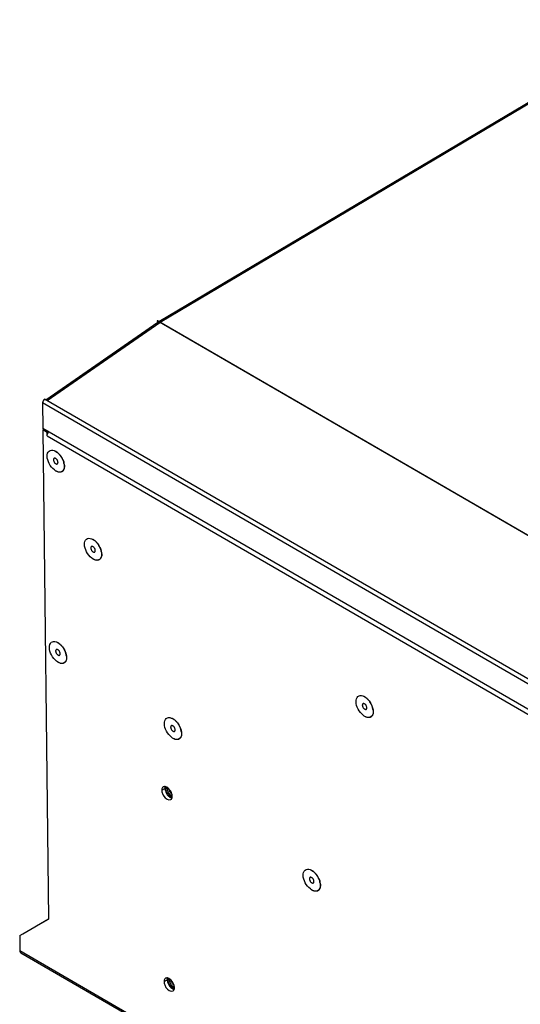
# Model space of a CAD drawing. Header units: millimetres. Extents: x 1117 to 38156, y -1945 to 7303.
# Tile 198 of 256: x 7628 to 7798, y 840 to 1174. Entities that reach past the tile are written whole.
import ezdxf

# ---------------------------------------------------------------- set-up
doc = ezdxf.new("R2010")
doc.units = ezdxf.units.MM

msp = doc.modelspace()

# ---------------------------------------------------------------- linework, layer by layer
at = {"linetype": 'Continuous'}
for p, q in [((7675.613, 1071.279), (7847.779, 1173.511)), ((7675.969, 1071.072), (7848.38, 1173.451)), ((7637.359, 1044.739), (7675.256, 1071.059)), ((7637.734, 1044.522), (7675.895, 1071.025)), ((7675.047, 1071.516), (7675.099, 1070.95)), ((8006.896, 879.198), (7675.047, 1071.516)), ((8006.97, 879.246), (7675.12, 1071.564)), ((7636.233, 1043.793), (7636.334, 1035.079)), ((7968.083, 851.475), (7636.233, 1043.793)), ((7968.735, 852.695), (7636.886, 1045.013)), ((7968.183, 842.761), (7636.334, 1035.079)), ((7636.34, 1034.593), (7636.751, 1034.838)), ((7636.34, 1034.593), (7638.251, 868.987)), ((7637.753, 1033.774), (7636.34, 1034.593)), ((7637.753, 1033.774), (7638.165, 1034.018)), ((7637.767, 1032.559), (7637.753, 1033.774)), ((7637.767, 1032.559), (7967.284, 841.593)), ((7676.573, 912.577), (7677.634, 913.207)), ((7680.039, 910.932), (7679.42, 910.564)), ((7628.486, 863.384), (7638.251, 868.987)), ((7629.547, 864.014), (7638.241, 869.003)), ((7628.486, 863.384), (7629.547, 864.014)), ((7628.486, 863.384), (7628.545, 858.283)), ((7628.545, 858.283), (7981.952, 653.471)), ((7628.895, 857.526), (7982.302, 652.714)), ((7677.321, 847.793), (7678.382, 848.423)), ((7680.787, 846.147), (7680.167, 845.779))]:
    msp.add_line(p, q, dxfattribs=at)
for centre, radius, start, end in [((7675.751, 1070.504), 1.233, 120.74426, 124.82174), ((7675.475, 1070.744), 0.384, 116.90485, 124.75397), ((7638.144, 1023.174), 4.871, 52.05316, 53.22242), ((7638.057, 1023.063), 5.012, 51.21758, 52.05412), ((7637.792, 1022.74), 5.43, 46.89221, 51.17345), ((7637.114, 1022.06), 6.418, 42.36571, 42.63622), ((7636.453, 1021.531), 7.266, 27.07466, 34.33331), ((7636.593, 1021.602), 7.109, 23.38641, 27.07588), ((7638.13, 1022.128), 5.454, 9.29701, 15.59373), ((7650.775, 993.331), 4.871, 52.05316, 53.22242), ((7650.688, 993.22), 5.012, 51.21758, 52.05412), ((7650.423, 992.897), 5.43, 46.89221, 51.17345), ((7650.445, 992.944), 5.409, 47.57368, 51.08245), ((7649.078, 991.684), 7.273, 28.2348, 34.1273), ((7649.188, 991.743), 7.148, 23.39643, 28.24231), ((7649.57, 991.91), 6.731, 18.70336, 23.38051), ((7650.151, 992.109), 6.117, 13.77868, 18.67519), ((7650.761, 992.285), 5.454, 9.29701, 15.59373), ((7650.606, 992.229), 5.647, 13.13526, 13.70616), ((7638.892, 958.39), 4.871, 52.05316, 53.22242), ((7638.805, 958.278), 5.012, 51.21758, 52.05412), ((7638.54, 957.955), 5.43, 46.89221, 51.17345), ((7637.862, 957.275), 6.418, 42.36571, 42.63622), ((7637.2, 956.746), 7.266, 27.07466, 34.33331), ((7637.34, 956.817), 7.109, 23.38641, 27.07588), ((7638.878, 957.344), 5.454, 9.29701, 15.59373), ((7742.661, 940.08), 4.871, 52.05316, 53.22242), ((7742.574, 939.969), 5.012, 51.21758, 52.05412), ((7742.309, 939.646), 5.43, 46.89221, 51.17345), ((7742.331, 939.693), 5.409, 47.57368, 51.08245), ((7740.964, 938.433), 7.273, 28.2348, 34.1273), ((7741.074, 938.492), 7.148, 23.39643, 28.24231), ((7741.456, 938.659), 6.731, 18.70336, 23.38051), ((7742.036, 938.858), 6.117, 13.77868, 18.67519), ((7742.647, 939.034), 5.454, 9.29701, 15.59373), ((7742.492, 938.977), 5.647, 13.13526, 13.70616), ((7677.804, 932.621), 4.871, 52.05316, 53.22242), ((7677.717, 932.51), 5.012, 51.21758, 52.05412), ((7677.452, 932.187), 5.43, 46.89221, 51.17345), ((7676.113, 930.978), 7.266, 27.07466, 34.33331), ((7676.253, 931.049), 7.109, 23.38641, 27.07588), ((7676.599, 931.2), 6.731, 18.70336, 23.38051), ((7677.79, 931.575), 5.454, 9.29701, 15.59373), ((7677.522, 912.687), 1.135, 83.91653, 90.65501), ((7677.508, 912.55), 1.273, 79.86783, 83.94699), ((7679.728, 913.237), 2.094, 176.03335, 178.6391), ((7679.855, 913.233), 2.221, 178.63329, 180.66953), ((7678.789, 910.354), 1.302, 339.01697, 341.29619), ((7724.769, 881.271), 4.871, 52.05316, 53.22242), ((7724.683, 881.16), 5.012, 51.21758, 52.05412), ((7724.418, 880.837), 5.43, 46.89221, 51.17345), ((7723.739, 880.156), 6.418, 42.36571, 42.63622), ((7723.078, 879.628), 7.266, 27.07466, 34.33331), ((7723.218, 879.699), 7.109, 23.38641, 27.07588), ((7724.756, 880.225), 5.454, 9.29701, 15.59373), ((7678.27, 847.902), 1.135, 83.91653, 90.65501), ((7680.602, 848.448), 2.221, 178.63329, 180.66953), ((7680.476, 848.452), 2.094, 176.03335, 178.6391), ((7678.256, 847.765), 1.273, 79.86783, 83.94699), ((7679.536, 845.57), 1.302, 339.01697, 341.29619)]:
    msp.add_arc(centre, radius, start, end, dxfattribs=at)
for points in [[(7675.301, 1071.086), (7675.323, 1071.097), (7675.346, 1071.106), (7675.369, 1071.113)], [(7675.369, 1071.113), (7675.416, 1071.127), (7675.465, 1071.133), (7675.514, 1071.132)], [(7642.869, 1024.885), (7643.084, 1024.475), (7643.26, 1024.041), (7643.384, 1023.595)], [(7643.513, 1023.01), (7643.548, 1022.794), (7643.569, 1022.576), (7643.572, 1022.358)], [(7655.5, 995.042), (7655.715, 994.632), (7655.891, 994.198), (7656.015, 993.752)], [(7656.144, 993.166), (7656.179, 992.951), (7656.2, 992.733), (7656.203, 992.515)], [(7643.617, 960.1), (7643.831, 959.69), (7644.008, 959.256), (7644.132, 958.81)], [(7644.261, 958.225), (7644.296, 958.009), (7644.317, 957.791), (7644.319, 957.573)], [(7747.386, 941.791), (7747.6, 941.38), (7747.777, 940.947), (7747.901, 940.501)], [(7748.03, 939.915), (7748.065, 939.7), (7748.086, 939.482), (7748.089, 939.264)], [(7682.529, 934.332), (7682.743, 933.921), (7682.92, 933.488), (7683.044, 933.041)], [(7683.173, 932.456), (7683.208, 932.241), (7683.229, 932.023), (7683.232, 931.805)], [(7677.509, 913.822), (7677.355, 913.82), (7677.196, 913.781), (7677.063, 913.703)], [(7677.67, 913.615), (7677.654, 913.538), (7677.644, 913.46), (7677.639, 913.381)], [(7677.719, 913.8), (7677.699, 913.739), (7677.682, 913.677), (7677.67, 913.615)], [(7677.777, 912.355), (7677.965, 911.745), (7678.306, 911.166), (7678.746, 910.705)], [(7679.964, 911.382), (7679.776, 911.991), (7679.435, 912.57), (7678.995, 913.032)], [(7680.071, 910.122), (7680.098, 910.256), (7680.109, 910.393), (7680.107, 910.529)], [(7679.503, 910.115), (7679.661, 910.032), (7679.833, 909.965), (7680.009, 909.934)], [(7680.022, 909.937), (7680.043, 909.997), (7680.059, 910.059), (7680.071, 910.122)], [(7729.494, 882.982), (7729.709, 882.571), (7729.885, 882.138), (7730.009, 881.691)], [(7730.138, 881.106), (7730.173, 880.891), (7730.194, 880.673), (7730.197, 880.455)], [(7678.257, 849.037), (7678.103, 849.035), (7677.943, 848.996), (7677.811, 848.918)], [(7678.417, 848.83), (7678.402, 848.753), (7678.392, 848.675), (7678.386, 848.597)], [(7678.467, 849.015), (7678.446, 848.954), (7678.43, 848.892), (7678.417, 848.83)], [(7678.525, 847.57), (7678.713, 846.96), (7679.054, 846.381), (7679.494, 845.92)], [(7680.711, 846.597), (7680.523, 847.207), (7680.182, 847.785), (7679.742, 848.247)], [(7680.251, 845.33), (7680.409, 845.247), (7680.58, 845.18), (7680.757, 845.149)], [(7680.77, 845.152), (7680.79, 845.212), (7680.806, 845.275), (7680.819, 845.337)], [(7680.819, 845.337), (7680.846, 845.471), (7680.856, 845.608), (7680.855, 845.744)]]:
    msp.add_open_spline(points, degree=3, dxfattribs=at)
for points, knots in [([(7675.514, 1071.132), (7675.544, 1071.132), (7675.676, 1071.12), (7675.803, 1071.072), (7675.895, 1071.025)], [0, 0, 0, 0, 0.2259539, 1, 1, 1, 1]), ([(7675.78, 1071.157), (7675.796, 1071.152), (7675.861, 1071.129), (7675.923, 1071.099), (7675.969, 1071.072)], [0, 0, 0, 0, 0.2386107, 1, 1, 1, 1]), ([(7636.886, 1045.013), (7636.689, 1044.876), (7636.382, 1044.496), (7636.231, 1044.026), (7636.233, 1043.793)], [0, 0, 0, 0, 0.5073083, 1, 1, 1, 1]), ([(7637.767, 1032.559), (7637.766, 1032.671), (7637.821, 1033.163), (7638.049, 1033.628), (7638.286, 1033.926)], [0, 0, 0, 0, 0.2277779, 1, 1, 1, 1]), ([(7637.776, 1025.717), (7637.769, 1026.337), (7638.02, 1027.399), (7639.236, 1027.844), (7639.836, 1027.711), (7640.133, 1027.599)], [0, 0, 0, 0, 0.5122344, 0.7373354, 1, 1, 1, 1]), ([(7640.133, 1027.599), (7640.211, 1027.569), (7640.538, 1027.429), (7640.842, 1027.239), (7641.06, 1027.076)], [0, 0, 0, 0, 0.2346949, 1, 1, 1, 1]), ([(7640.635, 1027.394), (7640.684, 1027.366), (7640.884, 1027.244), (7641.074, 1027.106), (7641.212, 1026.995)], [0, 0, 0, 0, 0.2415233, 1, 1, 1, 1]), ([(7641.212, 1026.995), (7641.266, 1026.951), (7641.485, 1026.767), (7641.689, 1026.566), (7641.836, 1026.407)], [0, 0, 0, 0, 0.2432581, 1, 1, 1, 1]), ([(7640.208, 1021.059), (7639.487, 1021.622), (7638.359, 1023.074), (7637.786, 1024.843), (7637.776, 1025.717)], [0, 0, 0, 0, 0.5113047, 1, 1, 1, 1]), ([(7640.117, 1024.975), (7640.083, 1024.954), (7640.018, 1024.898), (7639.949, 1024.783), (7639.91, 1024.641), (7639.903, 1024.538), (7639.903, 1024.484)], [0, 0, 0, 0, 0.2171018, 0.4499319, 0.7093686, 1, 1, 1, 1]), ([(7639.903, 1024.484), (7639.905, 1024.391), (7639.933, 1024.195), (7640.034, 1023.909), (7640.187, 1023.632), (7640.379, 1023.389), (7640.597, 1023.199), (7640.822, 1023.076), (7641.012, 1023.039), (7641.146, 1023.06), (7641.204, 1023.085), (7641.23, 1023.1)], [0, 0, 0, 0, 0.1284445, 0.2702652, 0.4179596, 0.5629375, 0.697089, 0.8144589, 0.9133908, 0.9576159, 1, 1, 1, 1]), ([(7641.444, 1023.591), (7641.443, 1023.684), (7641.415, 1023.879), (7641.314, 1024.166), (7641.161, 1024.443), (7640.968, 1024.686), (7640.751, 1024.876), (7640.526, 1024.999), (7640.336, 1025.036), (7640.202, 1025.015), (7640.144, 1024.99), (7640.117, 1024.975)], [0, 0, 0, 0, 0.1284445, 0.2702652, 0.4179596, 0.5629375, 0.697089, 0.8144589, 0.9133908, 0.9576159, 1, 1, 1, 1]), ([(7641.23, 1023.1), (7641.265, 1023.121), (7641.33, 1023.177), (7641.398, 1023.292), (7641.438, 1023.434), (7641.445, 1023.537), (7641.444, 1023.591)], [0, 0, 0, 0, 0.2171018, 0.4499319, 0.7093686, 1, 1, 1, 1]), ([(7641.503, 1026.704), (7641.638, 1026.579), (7642.168, 1026.033), (7642.602, 1025.396), (7642.869, 1024.885)], [0, 0, 0, 0, 0.2419656, 1, 1, 1, 1]), ([(7641.856, 1026.385), (7641.91, 1026.326), (7642.122, 1026.085), (7642.316, 1025.829), (7642.453, 1025.629)], [0, 0, 0, 0, 0.2463376, 1, 1, 1, 1]), ([(7643.118, 1024.424), (7643.156, 1024.336), (7643.298, 1023.987), (7643.41, 1023.627), (7643.474, 1023.355)], [0, 0, 0, 0, 0.2563396, 1, 1, 1, 1]), ([(7641.215, 1020.476), (7641.13, 1020.508), (7640.773, 1020.663), (7640.443, 1020.876), (7640.208, 1021.059)], [0, 0, 0, 0, 0.2336122, 1, 1, 1, 1]), ([(7643.474, 1023.355), (7643.538, 1023.082), (7643.62, 1022.554), (7643.6, 1021.904), (7643.498, 1021.444), (7643.386, 1021.144), (7643.237, 1020.882), (7643.051, 1020.662), (7642.833, 1020.488), (7642.584, 1020.364), (7642.31, 1020.29), (7642.014, 1020.267), (7641.701, 1020.296), (7641.252, 1020.406), (7640.925, 1020.558), (7640.713, 1020.681)], [0, 0, 0, 0, 0.1576513, 0.2985175, 0.3623473, 0.4219454, 0.4778636, 0.5309839, 0.5824915, 0.6337721, 0.6862412, 0.7411623, 0.799521, 0.861967, 1, 1, 1, 1]), ([(7643.572, 1022.358), (7643.579, 1021.738), (7643.328, 1020.676), (7642.112, 1020.231), (7641.512, 1020.364), (7641.215, 1020.476)], [0, 0, 0, 0, 0.5122344, 0.7373354, 1, 1, 1, 1]), ([(7650.407, 995.874), (7650.4, 996.494), (7650.651, 997.556), (7651.867, 998.001), (7652.467, 997.868), (7652.764, 997.756)], [0, 0, 0, 0, 0.5122344, 0.7373354, 1, 1, 1, 1]), ([(7652.764, 997.756), (7652.842, 997.726), (7653.169, 997.586), (7653.473, 997.396), (7653.691, 997.233)], [0, 0, 0, 0, 0.2346949, 1, 1, 1, 1]), ([(7653.266, 997.551), (7653.315, 997.523), (7653.515, 997.401), (7653.704, 997.263), (7653.842, 997.152)], [0, 0, 0, 0, 0.2415233, 1, 1, 1, 1]), ([(7654.094, 996.936), (7654.186, 996.852), (7654.555, 996.492), (7654.879, 996.088), (7655.098, 995.765)], [0, 0, 0, 0, 0.2421858, 1, 1, 1, 1]), ([(7652.839, 991.216), (7652.118, 991.779), (7650.99, 993.231), (7650.417, 995), (7650.407, 995.874)], [0, 0, 0, 0, 0.5113047, 1, 1, 1, 1]), ([(7652.748, 995.132), (7652.713, 995.111), (7652.649, 995.055), (7652.58, 994.94), (7652.541, 994.798), (7652.534, 994.695), (7652.534, 994.641)], [0, 0, 0, 0, 0.2171018, 0.4499319, 0.7093686, 1, 1, 1, 1]), ([(7652.534, 994.641), (7652.535, 994.548), (7652.564, 994.352), (7652.664, 994.066), (7652.817, 993.789), (7653.01, 993.546), (7653.228, 993.356), (7653.452, 993.233), (7653.643, 993.196), (7653.777, 993.217), (7653.835, 993.241), (7653.861, 993.257)], [0, 0, 0, 0, 0.1284445, 0.2702652, 0.4179596, 0.5629375, 0.697089, 0.8144589, 0.9133908, 0.9576159, 1, 1, 1, 1]), ([(7654.075, 993.748), (7654.074, 993.841), (7654.046, 994.036), (7653.945, 994.323), (7653.792, 994.6), (7653.599, 994.843), (7653.382, 995.033), (7653.157, 995.156), (7652.967, 995.192), (7652.833, 995.172), (7652.775, 995.147), (7652.748, 995.132)], [0, 0, 0, 0, 0.1284445, 0.2702652, 0.4179596, 0.5629375, 0.697089, 0.8144589, 0.9133908, 0.9576159, 1, 1, 1, 1]), ([(7653.861, 993.257), (7653.896, 993.278), (7653.961, 993.334), (7654.029, 993.449), (7654.069, 993.591), (7654.076, 993.694), (7654.075, 993.748)], [0, 0, 0, 0, 0.2171018, 0.4499319, 0.7093686, 1, 1, 1, 1]), ([(7654.134, 996.861), (7654.268, 996.735), (7654.799, 996.19), (7655.233, 995.553), (7655.5, 995.042)], [0, 0, 0, 0, 0.2419656, 1, 1, 1, 1]), ([(7653.846, 990.633), (7653.761, 990.665), (7653.404, 990.82), (7653.074, 991.033), (7652.839, 991.216)], [0, 0, 0, 0, 0.2336122, 1, 1, 1, 1]), ([(7655.384, 990.609), (7655.249, 990.534), (7654.939, 990.429), (7654.426, 990.425), (7653.879, 990.562), (7653.523, 990.734), (7653.344, 990.838)], [0, 0, 0, 0, 0.2161341, 0.4490839, 0.7090237, 1, 1, 1, 1]), ([(7656.203, 992.515), (7656.21, 991.895), (7655.959, 990.833), (7654.743, 990.388), (7654.143, 990.52), (7653.846, 990.633)], [0, 0, 0, 0, 0.5122344, 0.7373354, 1, 1, 1, 1]), ([(7656.105, 993.512), (7656.178, 993.196), (7656.267, 992.592), (7656.208, 991.853), (7656.043, 991.352), (7655.873, 991.041), (7655.654, 990.788), (7655.477, 990.66), (7655.384, 990.609)], [0, 0, 0, 0, 0.3041648, 0.5695386, 0.6875858, 0.7970285, 0.9001107, 1, 1, 1, 1]), ([(7638.524, 960.932), (7638.516, 961.552), (7638.768, 962.614), (7639.984, 963.059), (7640.583, 962.926), (7640.881, 962.814)], [0, 0, 0, 0, 0.5122344, 0.7373354, 1, 1, 1, 1]), ([(7640.956, 956.274), (7640.235, 956.837), (7639.107, 958.29), (7638.534, 960.058), (7638.524, 960.932)], [0, 0, 0, 0, 0.5113047, 1, 1, 1, 1]), ([(7642.192, 958.806), (7642.191, 958.899), (7642.162, 959.095), (7642.062, 959.381), (7641.909, 959.658), (7641.716, 959.901), (7641.499, 960.091), (7641.274, 960.214), (7641.084, 960.251), (7640.95, 960.23), (7640.891, 960.205), (7640.865, 960.19)], [0, 0, 0, 0, 0.1284445, 0.2702652, 0.4179596, 0.5629375, 0.697089, 0.8144589, 0.9133908, 0.9576159, 1, 1, 1, 1]), ([(7640.881, 962.814), (7640.959, 962.784), (7641.286, 962.644), (7641.59, 962.454), (7641.808, 962.291)], [0, 0, 0, 0, 0.2346949, 1, 1, 1, 1]), ([(7641.383, 962.609), (7641.432, 962.581), (7641.631, 962.459), (7641.821, 962.322), (7641.959, 962.21)], [0, 0, 0, 0, 0.2415233, 1, 1, 1, 1]), ([(7641.959, 962.21), (7642.013, 962.167), (7642.232, 961.982), (7642.437, 961.781), (7642.583, 961.622)], [0, 0, 0, 0, 0.2432581, 1, 1, 1, 1]), ([(7642.251, 961.919), (7642.385, 961.794), (7642.916, 961.248), (7643.35, 960.611), (7643.617, 960.1)], [0, 0, 0, 0, 0.2419656, 1, 1, 1, 1]), ([(7642.604, 961.6), (7642.657, 961.541), (7642.869, 961.3), (7643.064, 961.044), (7643.2, 960.844)], [0, 0, 0, 0, 0.2463376, 1, 1, 1, 1]), ([(7640.865, 960.19), (7640.83, 960.169), (7640.765, 960.113), (7640.697, 959.998), (7640.657, 959.856), (7640.65, 959.753), (7640.651, 959.699)], [0, 0, 0, 0, 0.2171018, 0.4499319, 0.7093686, 1, 1, 1, 1]), ([(7640.651, 959.699), (7640.652, 959.606), (7640.681, 959.411), (7640.781, 959.124), (7640.934, 958.847), (7641.127, 958.604), (7641.344, 958.414), (7641.569, 958.291), (7641.759, 958.254), (7641.893, 958.275), (7641.952, 958.3), (7641.978, 958.315)], [0, 0, 0, 0, 0.1284445, 0.2702652, 0.4179596, 0.5629375, 0.697089, 0.8144589, 0.9133908, 0.9576159, 1, 1, 1, 1]), ([(7644.221, 958.57), (7644.285, 958.297), (7644.368, 957.769), (7644.348, 957.119), (7644.246, 956.659), (7644.134, 956.359), (7643.984, 956.097), (7643.799, 955.877), (7643.58, 955.704), (7643.331, 955.579), (7643.057, 955.505), (7642.761, 955.483), (7642.449, 955.511), (7642, 955.621), (7641.673, 955.773), (7641.46, 955.896)], [0, 0, 0, 0, 0.1576513, 0.2985175, 0.3623473, 0.4219454, 0.4778636, 0.5309839, 0.5824915, 0.6337721, 0.6862412, 0.7411623, 0.799521, 0.861967, 1, 1, 1, 1]), ([(7644.319, 957.573), (7644.327, 956.953), (7644.075, 955.891), (7642.859, 955.446), (7642.26, 955.579), (7641.962, 955.691)], [0, 0, 0, 0, 0.5122344, 0.7373354, 1, 1, 1, 1]), ([(7641.978, 958.315), (7642.013, 958.336), (7642.078, 958.392), (7642.146, 958.507), (7642.186, 958.649), (7642.193, 958.752), (7642.192, 958.806)], [0, 0, 0, 0, 0.2171018, 0.4499319, 0.7093686, 1, 1, 1, 1]), ([(7643.865, 959.639), (7643.903, 959.551), (7644.045, 959.203), (7644.158, 958.842), (7644.221, 958.57)], [0, 0, 0, 0, 0.2563396, 1, 1, 1, 1]), ([(7641.962, 955.691), (7641.877, 955.723), (7641.52, 955.878), (7641.191, 956.091), (7640.956, 956.274)], [0, 0, 0, 0, 0.2336122, 1, 1, 1, 1]), ([(7742.293, 942.623), (7742.286, 943.243), (7742.537, 944.305), (7743.753, 944.749), (7744.352, 944.617), (7744.65, 944.505)], [0, 0, 0, 0, 0.5122344, 0.7373354, 1, 1, 1, 1]), ([(7744.65, 944.505), (7744.728, 944.475), (7745.055, 944.335), (7745.359, 944.145), (7745.577, 943.982)], [0, 0, 0, 0, 0.2346949, 1, 1, 1, 1]), ([(7745.152, 944.3), (7745.201, 944.272), (7745.401, 944.15), (7745.59, 944.012), (7745.728, 943.901)], [0, 0, 0, 0, 0.2415233, 1, 1, 1, 1]), ([(7745.98, 943.685), (7746.072, 943.601), (7746.441, 943.241), (7746.765, 942.837), (7746.984, 942.514)], [0, 0, 0, 0, 0.2421858, 1, 1, 1, 1]), ([(7746.02, 943.61), (7746.154, 943.484), (7746.685, 942.939), (7747.119, 942.302), (7747.386, 941.791)], [0, 0, 0, 0, 0.2419656, 1, 1, 1, 1]), ([(7744.725, 937.965), (7744.004, 938.528), (7742.876, 939.98), (7742.303, 941.748), (7742.293, 942.623)], [0, 0, 0, 0, 0.5113047, 1, 1, 1, 1]), ([(7744.634, 941.88), (7744.599, 941.86), (7744.534, 941.804), (7744.466, 941.689), (7744.427, 941.547), (7744.42, 941.444), (7744.42, 941.39)], [0, 0, 0, 0, 0.2171018, 0.4499319, 0.7093686, 1, 1, 1, 1]), ([(7744.42, 941.39), (7744.421, 941.297), (7744.45, 941.101), (7744.55, 940.815), (7744.703, 940.538), (7744.896, 940.295), (7745.114, 940.105), (7745.338, 939.982), (7745.528, 939.945), (7745.662, 939.965), (7745.721, 939.99), (7745.747, 940.006)], [0, 0, 0, 0, 0.1284445, 0.2702652, 0.4179596, 0.5629375, 0.697089, 0.8144589, 0.9133908, 0.9576159, 1, 1, 1, 1]), ([(7745.961, 940.497), (7745.96, 940.59), (7745.932, 940.785), (7745.831, 941.072), (7745.678, 941.348), (7745.485, 941.592), (7745.268, 941.782), (7745.043, 941.905), (7744.853, 941.941), (7744.719, 941.921), (7744.66, 941.896), (7744.634, 941.88)], [0, 0, 0, 0, 0.1284445, 0.2702652, 0.4179596, 0.5629375, 0.697089, 0.8144589, 0.9133908, 0.9576159, 1, 1, 1, 1]), ([(7745.747, 940.006), (7745.782, 940.027), (7745.847, 940.083), (7745.915, 940.198), (7745.955, 940.34), (7745.962, 940.443), (7745.961, 940.497)], [0, 0, 0, 0, 0.2171018, 0.4499319, 0.7093686, 1, 1, 1, 1]), ([(7747.991, 940.261), (7748.064, 939.945), (7748.152, 939.341), (7748.094, 938.602), (7747.929, 938.101), (7747.759, 937.79), (7747.54, 937.537), (7747.363, 937.409), (7747.269, 937.358)], [0, 0, 0, 0, 0.3041648, 0.5695386, 0.6875858, 0.7970285, 0.9001107, 1, 1, 1, 1]), ([(7677.436, 935.164), (7677.429, 935.783), (7677.68, 936.846), (7678.896, 937.29), (7679.495, 937.158), (7679.793, 937.045)], [0, 0, 0, 0, 0.5122344, 0.7373354, 1, 1, 1, 1]), ([(7679.793, 937.045), (7679.871, 937.016), (7680.198, 936.876), (7680.502, 936.685), (7680.72, 936.522)], [0, 0, 0, 0, 0.2346949, 1, 1, 1, 1]), ([(7745.732, 937.382), (7745.647, 937.414), (7745.29, 937.569), (7744.96, 937.782), (7744.725, 937.965)], [0, 0, 0, 0, 0.2336122, 1, 1, 1, 1]), ([(7747.269, 937.358), (7747.134, 937.283), (7746.824, 937.178), (7746.312, 937.174), (7745.765, 937.311), (7745.409, 937.483), (7745.229, 937.587)], [0, 0, 0, 0, 0.2161341, 0.4490839, 0.7090237, 1, 1, 1, 1]), ([(7748.089, 939.264), (7748.096, 938.644), (7747.845, 937.582), (7746.628, 937.137), (7746.029, 937.269), (7745.732, 937.382)], [0, 0, 0, 0, 0.5122344, 0.7373354, 1, 1, 1, 1]), ([(7679.868, 930.506), (7679.147, 931.068), (7678.019, 932.521), (7677.446, 934.289), (7677.436, 935.164)], [0, 0, 0, 0, 0.5113047, 1, 1, 1, 1]), ([(7679.777, 934.421), (7679.742, 934.401), (7679.677, 934.345), (7679.609, 934.229), (7679.569, 934.088), (7679.563, 933.985), (7679.563, 933.931)], [0, 0, 0, 0, 0.2171018, 0.4499319, 0.7093686, 1, 1, 1, 1]), ([(7679.563, 933.931), (7679.564, 933.838), (7679.593, 933.642), (7679.693, 933.355), (7679.846, 933.079), (7680.039, 932.836), (7680.257, 932.645), (7680.481, 932.523), (7680.671, 932.486), (7680.805, 932.506), (7680.864, 932.531), (7680.89, 932.547)], [0, 0, 0, 0, 0.1284445, 0.2702652, 0.4179596, 0.5629375, 0.697089, 0.8144589, 0.9133908, 0.9576159, 1, 1, 1, 1]), ([(7681.104, 933.038), (7681.103, 933.131), (7681.075, 933.326), (7680.974, 933.613), (7680.821, 933.889), (7680.628, 934.132), (7680.411, 934.323), (7680.186, 934.445), (7679.996, 934.482), (7679.862, 934.462), (7679.803, 934.437), (7679.777, 934.421)], [0, 0, 0, 0, 0.1284445, 0.2702652, 0.4179596, 0.5629375, 0.697089, 0.8144589, 0.9133908, 0.9576159, 1, 1, 1, 1]), ([(7680.295, 936.841), (7680.344, 936.812), (7680.544, 936.691), (7680.733, 936.553), (7680.871, 936.442)], [0, 0, 0, 0, 0.2415233, 1, 1, 1, 1]), ([(7680.871, 936.442), (7681.105, 936.253), (7681.552, 935.824), (7681.934, 935.337), (7682.113, 935.076)], [0, 0, 0, 0, 0.4863426, 1, 1, 1, 1]), ([(7681.163, 936.151), (7681.297, 936.025), (7681.828, 935.48), (7682.262, 934.843), (7682.529, 934.332)], [0, 0, 0, 0, 0.2419656, 1, 1, 1, 1]), ([(7680.875, 929.923), (7680.79, 929.955), (7680.433, 930.109), (7680.103, 930.323), (7679.868, 930.506)], [0, 0, 0, 0, 0.2336122, 1, 1, 1, 1]), ([(7683.134, 932.801), (7683.197, 932.528), (7683.28, 932.001), (7683.26, 931.351), (7683.158, 930.89), (7683.046, 930.59), (7682.896, 930.329), (7682.711, 930.109), (7682.492, 929.935), (7682.244, 929.81), (7681.969, 929.736), (7681.674, 929.714), (7681.361, 929.743), (7680.912, 929.852), (7680.585, 930.004), (7680.372, 930.127)], [0, 0, 0, 0, 0.1576513, 0.2985175, 0.3623473, 0.4219454, 0.4778636, 0.5309839, 0.5824915, 0.6337721, 0.6862412, 0.7411623, 0.799521, 0.861967, 1, 1, 1, 1]), ([(7683.232, 931.805), (7683.239, 931.185), (7682.988, 930.123), (7681.771, 929.678), (7681.172, 929.81), (7680.875, 929.923)], [0, 0, 0, 0, 0.5122344, 0.7373354, 1, 1, 1, 1]), ([(7680.89, 932.547), (7680.925, 932.568), (7680.99, 932.624), (7681.058, 932.739), (7681.098, 932.88), (7681.105, 932.983), (7681.104, 933.038)], [0, 0, 0, 0, 0.2171018, 0.4499319, 0.7093686, 1, 1, 1, 1]), ([(7682.975, 933.358), (7682.99, 933.312), (7683.05, 933.128), (7683.101, 932.942), (7683.134, 932.801)], [0, 0, 0, 0, 0.2540239, 1, 1, 1, 1]), ([(7677.063, 913.703), (7676.984, 913.655), (7676.658, 913.374), (7676.569, 912.906), (7676.573, 912.577)], [0, 0, 0, 0, 0.2201722, 1, 1, 1, 1]), ([(7678.317, 913.578), (7678.268, 913.606), (7678.083, 913.704), (7677.883, 913.776), (7677.732, 913.803)], [0, 0, 0, 0, 0.2686576, 1, 1, 1, 1]), ([(7679.42, 910.564), (7679.154, 910.717), (7678.671, 911.165), (7678.177, 911.991), (7677.938, 912.854), (7678.01, 913.436), (7678.131, 913.645)], [0, 0, 0, 0, 0.2568768, 0.5385311, 0.7975893, 1, 1, 1, 1]), ([(7678.995, 913.032), (7678.942, 913.087), (7678.735, 913.291), (7678.502, 913.471), (7678.317, 913.578)], [0, 0, 0, 0, 0.2639748, 1, 1, 1, 1]), ([(7676.573, 912.577), (7676.574, 912.51), (7676.59, 912.221), (7676.651, 911.936), (7676.716, 911.725)], [0, 0, 0, 0, 0.2342026, 1, 1, 1, 1]), ([(7676.716, 911.725), (7676.835, 911.339), (7677.324, 910.235), (7678.85, 908.948), (7679.617, 909.404)], [0, 0, 0, 0, 0.3114296, 1, 1, 1, 1]), ([(7677.634, 913.207), (7677.635, 913.14), (7677.651, 912.851), (7677.712, 912.566), (7677.777, 912.355)], [0, 0, 0, 0, 0.2342026, 1, 1, 1, 1]), ([(7678.369, 913.536), (7678.364, 913.51), (7678.346, 913.404), (7678.34, 913.295), (7678.341, 913.213)], [0, 0, 0, 0, 0.238975, 1, 1, 1, 1]), ([(7678.341, 913.213), (7678.343, 913.085), (7678.373, 912.818), (7678.483, 912.418), (7678.655, 912.016), (7678.88, 911.633), (7679.148, 911.287), (7679.445, 910.994), (7679.758, 910.77), (7679.981, 910.666), (7680.09, 910.631)], [0, 0, 0, 0, 0.1168476, 0.2441573, 0.3783165, 0.5149443, 0.6494161, 0.7773249, 0.894981, 1, 1, 1, 1]), ([(7678.746, 910.705), (7678.805, 910.643), (7679.034, 910.419), (7679.295, 910.225), (7679.503, 910.115)], [0, 0, 0, 0, 0.2661395, 1, 1, 1, 1]), ([(7679.982, 911.267), (7679.698, 911.498), (7679.226, 912.077), (7678.943, 912.768), (7678.875, 913.128)], [0, 0, 0, 0, 0.4998952, 1, 1, 1, 1]), ([(7679.734, 910.422), (7679.708, 910.43), (7679.599, 910.469), (7679.495, 910.52), (7679.42, 910.564)], [0, 0, 0, 0, 0.2386106, 1, 1, 1, 1]), ([(7680.082, 910.369), (7680.054, 910.368), (7679.936, 910.37), (7679.819, 910.395), (7679.734, 910.422)], [0, 0, 0, 0, 0.2363816, 1, 1, 1, 1]), ([(7680.107, 910.529), (7680.106, 910.597), (7680.09, 910.885), (7680.029, 911.171), (7679.964, 911.382)], [0, 0, 0, 0, 0.2342026, 1, 1, 1, 1]), ([(7679.617, 909.404), (7679.748, 909.482), (7679.897, 909.646), (7679.984, 909.836), (7680.004, 909.888)], [0, 0, 0, 0, 0.7307468, 1, 1, 1, 1]), ([(7724.401, 883.814), (7724.394, 884.433), (7724.645, 885.496), (7725.861, 885.94), (7726.461, 885.808), (7726.758, 885.696)], [0, 0, 0, 0, 0.5122344, 0.7373354, 1, 1, 1, 1]), ([(7726.834, 879.156), (7726.112, 879.718), (7724.984, 881.171), (7724.411, 882.939), (7724.401, 883.814)], [0, 0, 0, 0, 0.5113047, 1, 1, 1, 1]), ([(7726.758, 885.696), (7726.836, 885.666), (7727.163, 885.526), (7727.468, 885.335), (7727.686, 885.173)], [0, 0, 0, 0, 0.2346949, 1, 1, 1, 1]), ([(7727.26, 885.491), (7727.309, 885.462), (7727.509, 885.341), (7727.699, 885.203), (7727.837, 885.092)], [0, 0, 0, 0, 0.2415233, 1, 1, 1, 1]), ([(7727.837, 885.092), (7727.891, 885.048), (7728.11, 884.864), (7728.314, 884.663), (7728.461, 884.504)], [0, 0, 0, 0, 0.2432581, 1, 1, 1, 1]), ([(7728.128, 884.801), (7728.263, 884.675), (7728.793, 884.13), (7729.228, 883.493), (7729.494, 882.982)], [0, 0, 0, 0, 0.2419656, 1, 1, 1, 1]), ([(7728.482, 884.481), (7728.535, 884.423), (7728.747, 884.182), (7728.941, 883.925), (7729.078, 883.726)], [0, 0, 0, 0, 0.2463376, 1, 1, 1, 1]), ([(7726.743, 883.071), (7726.708, 883.051), (7726.643, 882.995), (7726.575, 882.879), (7726.535, 882.738), (7726.528, 882.635), (7726.529, 882.581)], [0, 0, 0, 0, 0.2171018, 0.4499319, 0.7093686, 1, 1, 1, 1]), ([(7726.529, 882.581), (7726.53, 882.488), (7726.558, 882.292), (7726.659, 882.005), (7726.812, 881.729), (7727.005, 881.486), (7727.222, 881.295), (7727.447, 881.173), (7727.637, 881.136), (7727.771, 881.156), (7727.829, 881.181), (7727.856, 881.197)], [0, 0, 0, 0, 0.1284445, 0.2702652, 0.4179596, 0.5629375, 0.697089, 0.8144589, 0.9133908, 0.9576159, 1, 1, 1, 1]), ([(7728.069, 881.688), (7728.068, 881.781), (7728.04, 881.976), (7727.939, 882.263), (7727.786, 882.539), (7727.594, 882.783), (7727.376, 882.973), (7727.151, 883.095), (7726.961, 883.132), (7726.827, 883.112), (7726.769, 883.087), (7726.743, 883.071)], [0, 0, 0, 0, 0.1284445, 0.2702652, 0.4179596, 0.5629375, 0.697089, 0.8144589, 0.9133908, 0.9576159, 1, 1, 1, 1]), ([(7730.099, 881.451), (7730.163, 881.178), (7730.246, 880.651), (7730.225, 880.001), (7730.124, 879.54), (7730.011, 879.24), (7729.862, 878.979), (7729.676, 878.759), (7729.458, 878.585), (7729.209, 878.46), (7728.935, 878.386), (7728.639, 878.364), (7728.326, 878.393), (7727.878, 878.502), (7727.55, 878.654), (7727.338, 878.777)], [0, 0, 0, 0, 0.1576513, 0.2985175, 0.3623473, 0.4219454, 0.4778636, 0.5309839, 0.5824915, 0.6337721, 0.6862412, 0.7411623, 0.799521, 0.861967, 1, 1, 1, 1]), ([(7730.197, 880.455), (7730.204, 879.835), (7729.953, 878.773), (7728.737, 878.328), (7728.137, 878.46), (7727.84, 878.573)], [0, 0, 0, 0, 0.5122344, 0.7373354, 1, 1, 1, 1]), ([(7727.856, 881.197), (7727.89, 881.218), (7727.955, 881.274), (7728.024, 881.389), (7728.063, 881.531), (7728.07, 881.633), (7728.069, 881.688)], [0, 0, 0, 0, 0.2171018, 0.4499319, 0.7093686, 1, 1, 1, 1]), ([(7729.743, 882.521), (7729.781, 882.432), (7729.923, 882.084), (7730.036, 881.724), (7730.099, 881.451)], [0, 0, 0, 0, 0.2563396, 1, 1, 1, 1]), ([(7727.84, 878.573), (7727.755, 878.605), (7727.398, 878.759), (7727.068, 878.973), (7726.834, 879.156)], [0, 0, 0, 0, 0.2336122, 1, 1, 1, 1]), ([(7628.545, 858.283), (7628.546, 858.199), (7628.568, 857.919), (7628.721, 857.627), (7628.895, 857.526)], [0, 0, 0, 0, 0.2939387, 1, 1, 1, 1]), ([(7677.811, 848.918), (7677.731, 848.871), (7677.405, 848.589), (7677.317, 848.121), (7677.321, 847.793)], [0, 0, 0, 0, 0.2201722, 1, 1, 1, 1]), ([(7677.321, 847.793), (7677.321, 847.725), (7677.338, 847.436), (7677.399, 847.151), (7677.464, 846.94)], [0, 0, 0, 0, 0.2342026, 1, 1, 1, 1]), ([(7677.464, 846.94), (7677.583, 846.554), (7678.071, 845.45), (7679.597, 844.164), (7680.364, 844.619)], [0, 0, 0, 0, 0.3114296, 1, 1, 1, 1]), ([(7678.382, 848.423), (7678.382, 848.355), (7678.399, 848.066), (7678.46, 847.781), (7678.525, 847.57)], [0, 0, 0, 0, 0.2342026, 1, 1, 1, 1]), ([(7679.064, 848.793), (7679.016, 848.821), (7678.831, 848.92), (7678.63, 848.991), (7678.479, 849.018)], [0, 0, 0, 0, 0.2686576, 1, 1, 1, 1]), ([(7680.167, 845.779), (7679.902, 845.933), (7679.419, 846.38), (7678.924, 847.206), (7678.686, 848.07), (7678.758, 848.651), (7678.879, 848.86)], [0, 0, 0, 0, 0.2568768, 0.5385311, 0.7975893, 1, 1, 1, 1]), ([(7679.742, 848.247), (7679.689, 848.302), (7679.482, 848.506), (7679.249, 848.686), (7679.064, 848.793)], [0, 0, 0, 0, 0.2639748, 1, 1, 1, 1]), ([(7679.117, 848.751), (7679.111, 848.726), (7679.094, 848.619), (7679.088, 848.51), (7679.089, 848.428)], [0, 0, 0, 0, 0.238975, 1, 1, 1, 1]), ([(7679.089, 848.428), (7679.09, 848.3), (7679.12, 848.033), (7679.23, 847.633), (7679.402, 847.231), (7679.627, 846.848), (7679.895, 846.502), (7680.193, 846.209), (7680.505, 845.985), (7680.728, 845.881), (7680.838, 845.846)], [0, 0, 0, 0, 0.1168476, 0.2441573, 0.3783165, 0.5149443, 0.6494161, 0.7773249, 0.894981, 1, 1, 1, 1]), ([(7680.729, 846.482), (7680.446, 846.713), (7679.973, 847.292), (7679.691, 847.983), (7679.623, 848.343)], [0, 0, 0, 0, 0.4998952, 1, 1, 1, 1]), ([(7679.494, 845.92), (7679.553, 845.858), (7679.782, 845.634), (7680.043, 845.44), (7680.251, 845.33)], [0, 0, 0, 0, 0.2661395, 1, 1, 1, 1]), ([(7680.481, 845.637), (7680.455, 845.645), (7680.347, 845.684), (7680.243, 845.735), (7680.167, 845.779)], [0, 0, 0, 0, 0.2386106, 1, 1, 1, 1]), ([(7680.364, 844.619), (7680.496, 844.697), (7680.645, 844.861), (7680.732, 845.051), (7680.752, 845.103)], [0, 0, 0, 0, 0.7307468, 1, 1, 1, 1]), ([(7680.829, 845.584), (7680.802, 845.583), (7680.684, 845.585), (7680.567, 845.61), (7680.481, 845.637)], [0, 0, 0, 0, 0.2363816, 1, 1, 1, 1]), ([(7680.855, 845.744), (7680.854, 845.812), (7680.838, 846.101), (7680.776, 846.386), (7680.711, 846.597)], [0, 0, 0, 0, 0.2342026, 1, 1, 1, 1])]:
    msp.add_open_spline(points, degree=3, knots=knots, dxfattribs=at)

doc.saveas('drawing.dxf')
